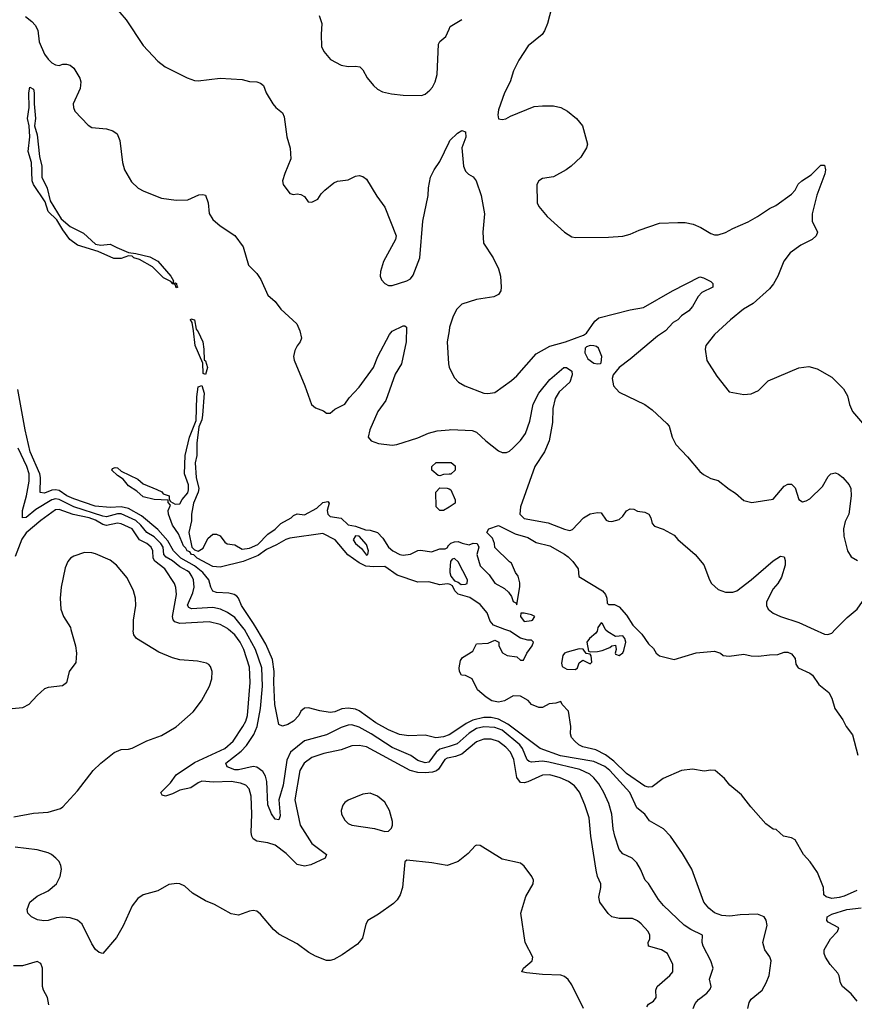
# Model space of a CAD drawing. Header units: inches. Extents: x 2001573 to 2220545, y 644482 to 846830.
# Tile 127 of 256: x 2097655 to 2102213, y 667952 to 673330. Entities that reach past the tile are written whole.
import ezdxf

# ---------------------------------------------------------------- set-up
doc = ezdxf.new("R2010")
doc.units = ezdxf.units.IN
doc.header["$MEASUREMENT"] = 0
for name, color, linetype in [('C0696', 7, 'Continuous'), ('C0697', 7, 'Continuous'), ('C1606', 7, 'Continuous'), ('C1607', 7, 'Continuous')]:
    doc.layers.add(name, color=color, linetype=linetype)

msp = doc.modelspace()

# ---------------------------------------------------------------- linework, layer by layer
at = {"layer": 'C0696', "color": 5}
for points, elevation in [([(2097934.6, 670000), (2097959.1, 669910), (2097965.5, 669870), (2097960.9, 669819.1), (2097925.3, 669770), (2097910, 669709), (2097888.1, 669691.9), (2097810, 669683), (2097790, 669674.7), (2097750, 669639.7), (2097705.7, 669590), (2097670, 669570.8), (2097613.7, 669566.3), (2097550, 669569.8), (2097510, 669586.6), (2097479.6, 669610), (2097471.5, 669631.5), (2097479.3, 669690), (2097477.1, 669730), (2097436.9, 669830), (2097411.3, 669910), (2097388.3, 669950), (2097380.6, 669990), (2097382.4, 670000)], 320), ([(2097623.7, 668976.3), (2097730, 668996.9), (2097810, 669002.2), (2097877.4, 669022.6), (2097890, 669030.3), (2097970, 669118.4), (2098056.9, 669230), (2098098.9, 669270), (2098171.8, 669328.2), (2098210, 669344.6), (2098250, 669345.7), (2098270, 669352), (2098350, 669391.5), (2098430, 669420.2), (2098510, 669468.3), (2098602.4, 669550), (2098648.6, 669610), (2098692.5, 669690), (2098704.2, 669730), (2098706.3, 669770), (2098697.2, 669797.2), (2098688.4, 669808.4), (2098675, 669815.1), (2098625.9, 669825.9), (2098530, 669833.5), (2098490, 669844.1), (2098415.8, 669875.9), (2098292.6, 669950), (2098278.7, 669970), (2098275.7, 669990), (2098275.9, 670000)], 320), ([(2100000, 669299.4), (2099990, 669297.6), (2099976.3, 669290), (2099942.9, 669237.1), (2099932.4, 669227.6), (2099910, 669220), (2099870, 669216.4), (2099830, 669218.3), (2099787.3, 669230), (2099550, 669358), (2099510, 669366.6), (2099470, 669364.3), (2099410, 669342.9), (2099317.1, 669322.9), (2099250, 669300.6), (2099209.3, 669270), (2099185.5, 669230), (2099157.9, 669070), (2099186.9, 668930), (2099250.1, 668830.1), (2099331.6, 668770), (2099324, 668750), (2099245.8, 668714.2), (2099210, 668706.4), (2099170, 668716.7), (2099110, 668776.9), (2099050, 668821.2), (2099010, 668835), (2098950, 668843.2), (2098930, 668855.4), (2098922.4, 668870), (2098919.6, 668890), (2098922.6, 668990), (2098919.5, 669090), (2098909.2, 669129.2), (2098889.7, 669150), (2098860.7, 669160.7), (2098810, 669168.6), (2098714.5, 669165.5), (2098650, 669170.3), (2098630, 669162.5), (2098590, 669134.3), (2098530, 669122.3), (2098490, 669102.6), (2098450.6, 669090), (2098434, 669094), (2098425.7, 669110), (2098478.6, 669161.4), (2098510, 669205.1), (2098610, 669273), (2098776.1, 669350), (2098820.7, 669390), (2098874.4, 669470), (2098890, 669499.7), (2098898.7, 669530), (2098914.1, 669710), (2098910, 669793.3), (2098879.9, 669890), (2098859.2, 669930), (2098830, 669970.4), (2098796, 670000)], 280), ([(2100000, 669361.1), (2099950, 669345.6), (2099929.7, 669330), (2099890, 669274.9), (2099870, 669271.5), (2099830, 669284), (2099790.7, 669310.7), (2099690, 669355.6), (2099575.2, 669430), (2099510, 669466.3), (2099470, 669478.3), (2099450, 669477.5), (2099410, 669464.1), (2099330, 669424.4), (2099210, 669392), (2099133.6, 669330), (2099114.2, 669285.9), (2099095, 669150), (2099071.3, 669070), (2099077.7, 668982.3), (2099070, 668959.6), (2099050, 668963.5), (2099030, 668992.4), (2099010, 669042.4), (2099005.4, 669170), (2098998.1, 669198.1), (2098983.1, 669223.1), (2098950, 669246.8), (2098930, 669250.4), (2098850, 669232.5), (2098830, 669232.2), (2098788.4, 669250), (2098781, 669270), (2098864.8, 669335.2), (2098893.4, 669366.6), (2098934.6, 669425.4), (2098952.9, 669470), (2098971.2, 669568.8), (2098980.7, 669690), (2098977.6, 669790), (2098943.9, 669890), (2098882.4, 670000)], 260), ([(2100000, 669425), (2099970, 669412.9), (2099927.6, 669407.6), (2099870, 669422), (2099781, 669419), (2099730, 669425.6), (2099670, 669451.5), (2099601, 669490), (2099510, 669555), (2099490, 669563.9), (2099450, 669570.6), (2099414.4, 669565.6), (2099376.3, 669550), (2099350, 669546.6), (2099294.5, 669554.5), (2099232, 669572), (2099210.7, 669569.3), (2099190, 669554), (2099178.8, 669530), (2099150, 669498), (2099118.8, 669481.2), (2099090, 669472.3), (2099070, 669481.2), (2099047.8, 669590), (2099042.5, 669710), (2099045.5, 669770), (2099035.8, 669835.8), (2098999.5, 669919.5), (2098952.3, 670000)], 240), ([(2100000, 668714.7), (2099990, 668711.2), (2099905.8, 668725.8), (2099770, 668739.5), (2099759.1, 668730), (2099746.7, 668590), (2099733, 668550), (2099716.5, 668523.5), (2099696.3, 668503.7), (2099615.4, 668444.6), (2099556.4, 668410), (2099545.3, 668390), (2099526.8, 668313.2), (2099500.1, 668279.9), (2099416.6, 668223.4), (2099370, 668196.8), (2099350, 668190.9), (2099330, 668190.9), (2099270, 668214.6), (2099234.7, 668234.6), (2099170, 668282.8), (2099070, 668335.9), (2099041.1, 668361.1), (2098970, 668444.2), (2098950, 668461.3), (2098930, 668464.7), (2098910, 668461.3), (2098850, 668439.5), (2098810, 668447), (2098718.2, 668498.2), (2098670, 668517.6), (2098598.9, 668558.9), (2098556.8, 668596.8), (2098530, 668609.7), (2098512.6, 668612.6), (2098470, 668606.4), (2098410, 668572.1), (2098330, 668550.9), (2098299.6, 668530), (2098270, 668489.6), (2098219.7, 668380.3), (2098183.2, 668316.8), (2098110, 668229.2), (2098090, 668235.1), (2098070, 668252.3), (2098050, 668282), (2097997.1, 668390), (2097970, 668412.4), (2097930, 668425.1), (2097887.9, 668427.9), (2097855.4, 668424.6), (2097810, 668409.8), (2097787.6, 668407.6), (2097752.9, 668412.9), (2097719.5, 668430), (2097699.5, 668450), (2097695.1, 668470), (2097711.2, 668510), (2097750, 668542.4), (2097810, 668571.5), (2097856.9, 668610), (2097876.4, 668650), (2097882.7, 668690), (2097879.2, 668710), (2097870, 668731.6), (2097853.3, 668750), (2097829.8, 668769.8), (2097810, 668779.7), (2097750, 668795.3), (2097631, 668811)], 320), ([(2097814.5, 667950), (2097807.8, 667990), (2097786, 668030), (2097779.7, 668050), (2097779.5, 668150), (2097770, 668175.3), (2097750, 668186), (2097670, 668162.2), (2097622, 668162)], 340)]:
    msp.add_lwpolyline(points, dxfattribs=dict(at, elevation=elevation))
at = {"layer": 'C0696', "color": 5, "elevation": 320}
msp.add_lwpolyline([(2099570, 669104.8), (2099530, 669100.3), (2099450, 669067.1), (2099430, 669054), (2099420.2, 669039.8), (2099411.2, 669010), (2099413, 668990), (2099430, 668958.8), (2099450, 668939.1), (2099470, 668930.2), (2099592.1, 668912.1), (2099650, 668895.8), (2099670, 668898), (2099686.3, 668913.7), (2099690.9, 668930), (2099690.8, 668950), (2099675.5, 669010), (2099650, 669056.4), (2099609.2, 669089.2)], close=True, dxfattribs=at)
at = {"layer": 'C0697', "color": 5}
for points, elevation in [([(2098167.2, 673410), (2098237.4, 673330), (2098328.9, 673190), (2098410, 673103.7), (2098450, 673072.9), (2098570, 673012.9), (2098610, 672997.8), (2098630, 672996.5), (2098750.3, 673010.3), (2098870, 673003), (2098910, 672993.4), (2098950.5, 672990.5), (2098970, 672982.8), (2098986, 672970), (2099002, 672930), (2099038.4, 672870), (2099054.9, 672850), (2099090, 672821.6), (2099099.9, 672799.9), (2099114.6, 672690), (2099132.1, 672627.9), (2099136.4, 672570), (2099102.4, 672490), (2099090.6, 672450), (2099094, 672430), (2099130, 672381), (2099150, 672374.8), (2099170, 672378.8), (2099190, 672376), (2099210, 672364.7), (2099230, 672336), (2099250, 672333.4), (2099282.7, 672350), (2099301.2, 672378.8), (2099321.6, 672398.4), (2099370, 672439.1), (2099390, 672447.7), (2099450, 672456.3), (2099490, 672474.8), (2099510, 672479.1), (2099530, 672474), (2099550, 672458.8), (2099606, 672366), (2099650, 672306), (2099710.7, 672150), (2099707.3, 672130), (2099642, 672010), (2099625.1, 671954.9), (2099624.4, 671930), (2099630.6, 671910), (2099648.8, 671888.8), (2099670, 671879.1), (2099690, 671879.1), (2099770, 671904.4), (2099790, 671915.5), (2099804.6, 671935.4), (2099839.7, 672030), (2099857, 672230), (2099886.6, 672370), (2099887.5, 672412.5), (2099898, 672470), (2099918, 672510), (2099950, 672556), (2100000, 672660.6)], 260), ([(2097686.9, 673346.9), (2097720.6, 673320.6), (2097739.6, 673299.6), (2097753.7, 673273.7), (2097762.4, 673210), (2097790, 673142.8), (2097810, 673114.8), (2097830, 673094.8), (2097850, 673082.8), (2097870, 673080.7), (2097890, 673086.8), (2097910, 673086.8), (2097930, 673081), (2097950, 673064.7), (2097983, 673010), (2097988.2, 672990), (2097984.7, 672955.3), (2097948, 672870), (2097948.2, 672850), (2097957.1, 672830), (2098030, 672754.9), (2098050, 672741.3), (2098130, 672734.9), (2098163.7, 672723.7), (2098186.9, 672706.9), (2098201.6, 672670), (2098216.4, 672550), (2098227.4, 672510), (2098265.1, 672445.1), (2098302.4, 672410), (2098332.8, 672392.8), (2098430, 672356), (2098510, 672343.6), (2098573.5, 672346.5), (2098633, 672373), (2098655.5, 672375.5), (2098670, 672371), (2098685.3, 672330), (2098690, 672272), (2098710, 672238), (2098750, 672204.7), (2098830.6, 672150.6), (2098874.8, 672090), (2098905.5, 671990), (2098950, 671944), (2098971.7, 671911.7), (2099010, 671824.7), (2099050, 671790.7), (2099081, 671750), (2099168.5, 671668.5), (2099186, 671630), (2099193.4, 671590), (2099187.7, 671570), (2099170, 671549.2), (2099157, 671523), (2099150.4, 671490), (2099153.7, 671470), (2099213.1, 671330), (2099248.4, 671228.4), (2099270, 671211), (2099314.4, 671194.4), (2099330, 671182), (2099350, 671181), (2099377.2, 671202.8), (2099430, 671230.6), (2099455.3, 671264.7), (2099510, 671323.7), (2099586.6, 671430), (2099610.7, 671490), (2099675.5, 671610), (2099690, 671629), (2099750, 671658.7), (2099758.7, 671658.7), (2099767.3, 671650), (2099765.8, 671570), (2099740.2, 671450), (2099705.5, 671394.5), (2099655.5, 671250), (2099611, 671190), (2099566.8, 671090), (2099559.1, 671050), (2099574.3, 671030), (2099615.6, 671015.6), (2099690, 671006.5), (2099714.7, 671010), (2099830, 671045.9), (2099887.5, 671072.5), (2099934.9, 671085.1), (2100000, 671090.9)], 240), ([(2099290, 673352.4), (2099305.2, 673310), (2099300.9, 673250), (2099303.5, 673183.5), (2099317, 673157), (2099352.9, 673112.9), (2099410, 673081.6), (2099450, 673074.4), (2099490, 673077.1), (2099513.5, 673073.5), (2099530, 673056), (2099553.3, 673013.3), (2099587.7, 672970), (2099610, 672950.6), (2099636.4, 672936.4), (2099685.1, 672925.1), (2099750, 672918), (2099850, 672916.5), (2099870, 672924.2), (2099895.3, 672944.7), (2099910, 672961.3), (2099923.8, 672990), (2099935.8, 673030), (2099943.3, 673196.7), (2099950, 673211), (2099982, 673238), (2100000, 673278.6)], 280), ([(2100000, 671631.6), (2099990.3, 671570.3), (2099996.3, 671450), (2100000, 671432.4)], 260), ([(2100000, 670247), (2099990, 670249.6), (2099950, 670243.5), (2099890, 670259.7), (2099830, 670258.2), (2099716.6, 670296.6), (2099650, 670342.7), (2099590, 670341.6), (2099546.1, 670346.1), (2099510, 670364.2), (2099447.8, 670407.8), (2099378.7, 670490), (2099310, 670523), (2099130, 670498.9), (2099108.3, 670491.7), (2099058.2, 670461.8), (2099003.2, 670436.8), (2098957.1, 670402.9), (2098876.4, 670370), (2098750, 670339.2), (2098710, 670344.3), (2098624.6, 670390), (2098606.5, 670406.5), (2098593.6, 670410), (2098583.7, 670423.7), (2098569.2, 670430), (2098563.4, 670443.4), (2098550, 670456.9), (2098521.6, 670521.6), (2098489.8, 670570), (2098467.3, 670630), (2098465.2, 670650), (2098478, 670678), (2098466, 670694), (2098466, 670706), (2098390, 670709.3), (2098330, 670724.2), (2098294.5, 670754.5), (2098250, 670784), (2098221.2, 670821.2), (2098190, 670841.2), (2098158, 670870), (2098162, 670878), (2098176.4, 670883.6), (2098190, 670882.8), (2098210, 670864.7), (2098301.1, 670821.1), (2098330, 670796), (2098404.5, 670764.5), (2098430.7, 670750.7), (2098439.6, 670739.6), (2098471.3, 670730), (2098472, 670712), (2098478, 670698), (2098504, 670684), (2098530, 670686), (2098542.7, 670710), (2098573.4, 670746.6), (2098577.8, 670762.2), (2098577.7, 670790), (2098556, 670850), (2098558.8, 670950), (2098582.7, 671050), (2098618.6, 671141.4), (2098623.1, 671270), (2098630, 671324.7), (2098650, 671331.3), (2098661.8, 671290), (2098653.2, 671170), (2098650, 671144), (2098633.5, 671106.5), (2098622.3, 671017.7), (2098622.3, 670950), (2098613.7, 670910), (2098619.6, 670830), (2098633.4, 670770), (2098630.2, 670749.8), (2098604.6, 670690), (2098594.4, 670630), (2098593.5, 670593.5), (2098578.9, 670530), (2098596, 670450), (2098610, 670434.9), (2098630, 670427.4), (2098657.2, 670442.9), (2098683.5, 670496.5), (2098710, 670520.3), (2098730, 670520.3), (2098750, 670510.4), (2098775.8, 670475.8), (2098788.2, 670468.2), (2098830, 670461.7), (2098870, 670437.6), (2098910, 670443.2), (2098955.8, 670464.2), (2099010, 670520.8), (2099050, 670547.4), (2099081.1, 670578.9), (2099137.2, 670610), (2099150, 670622.8), (2099170, 670631.3), (2099210, 670626), (2099277.5, 670662.5), (2099310, 670693), (2099338, 670698), (2099344.7, 670690), (2099334, 670650), (2099337.3, 670630), (2099350, 670617.3), (2099410, 670606.7), (2099450, 670570.3), (2099490, 670564.4), (2099543.1, 670543.1), (2099570, 670541.3), (2099610, 670528.6), (2099639.1, 670499.1), (2099670, 670448.6), (2099693.4, 670430), (2099731.3, 670410), (2099750, 670405.7), (2099789.4, 670410.6), (2099829.3, 670430.7), (2099846.3, 670433.7), (2099904.5, 670424.5), (2099950, 670440.7), (2099979.3, 670440.7), (2099990, 670444.7), (2099998.6, 670461.4), (2100000, 670462.6)], 220), ([(2098952.3, 670000), (2098932.9, 670032.9), (2098866.4, 670130), (2098850.6, 670170.6), (2098841.1, 670181.1), (2098826.6, 670190), (2098797.8, 670197.8), (2098730, 670201.8), (2098709.5, 670209.5), (2098698.7, 670230), (2098687.7, 670270), (2098654.5, 670310), (2098610, 670347.3), (2098534.4, 670390), (2098495.2, 670430), (2098464, 670484), (2098410, 670545.8), (2098319.8, 670619.8), (2098250, 670660.3), (2098210, 670670), (2098150, 670665.3), (2098067.4, 670672.6), (2097950, 670712.7), (2097913.2, 670730), (2097870, 670757.9), (2097850, 670762.7), (2097830, 670760.8), (2097790, 670743.7), (2097767, 670747), (2097769.3, 670830), (2097764.8, 670850), (2097712.1, 670970), (2097685.1, 671090), (2097645.2, 671310)], 240), ([(2098882.4, 670000), (2098881.6, 670001.5), (2098830, 670064.9), (2098790, 670092.8), (2098751.3, 670111.3), (2098710, 670120.4), (2098592.8, 670112.8), (2098579.1, 670119.1), (2098572.2, 670132.2), (2098600.5, 670199.5), (2098608.2, 670230), (2098604.2, 670270), (2098596.1, 670290), (2098582.7, 670310), (2098570, 670319.7), (2098530, 670341.1), (2098490, 670374.9), (2098454.3, 670394.3), (2098442.7, 670410), (2098438.8, 670450), (2098426.2, 670470), (2098390, 670506.2), (2098349.6, 670529.6), (2098317, 670570), (2098290, 670594.7), (2098210, 670631.3), (2098189.3, 670630.7), (2098130, 670615.5), (2098110, 670618.7), (2097950, 670669.7), (2097870, 670709), (2097850, 670712.7), (2097830, 670708.3), (2097744.2, 670655.8), (2097690, 670611.3), (2097669.9, 670609.9), (2097671.4, 670650), (2097693, 670730), (2097706.4, 670810), (2097707, 670850), (2097694, 670890), (2097646, 670990)], 260), ([(2100000, 670847.5), (2099970, 670846), (2099950, 670838), (2099940.4, 670840.4), (2099906, 670870), (2099906, 670890), (2099928.9, 670911.2), (2100000, 670911.5)], 220), ([(2100000, 670668), (2099970, 670648.7), (2099949.1, 670649.1), (2099929, 670670), (2099928, 670750), (2099950, 670774), (2099990, 670772), (2100000, 670767)], 220), ([(2098796, 670000), (2098790, 670005.3), (2098750, 670027.2), (2098690, 670041.9), (2098530, 670031.5), (2098502, 670042), (2098493.2, 670053.1), (2098489.5, 670070), (2098512.3, 670190), (2098508.5, 670228.5), (2098500.2, 670250), (2098448.7, 670330), (2098393.5, 670373.5), (2098384.9, 670390), (2098382.1, 670430), (2098372.9, 670450), (2098350, 670468.7), (2098309.9, 670490), (2098269.3, 670550), (2098210, 670577.1), (2098190, 670580.3), (2098130, 670567.5), (2098110, 670572.9), (2098070, 670596.3), (2098035.2, 670610), (2097946.9, 670626.9), (2097870, 670654.1), (2097850, 670652.7), (2097770, 670595.5), (2097690, 670527.7), (2097666.8, 670493.2), (2097630, 670397.7)], 280), ([(2098275.9, 670000), (2098277.4, 670050), (2098289.9, 670129.8), (2098287.4, 670170), (2098277.1, 670210), (2098242.2, 670282.2), (2098184.8, 670350), (2098150, 670378.2), (2098070, 670413.3), (2098050, 670418.9), (2098010, 670419.8), (2097950, 670399.3), (2097931.8, 670388.2), (2097917.3, 670370), (2097904.3, 670335.7), (2097881.8, 670230), (2097876.3, 670170), (2097880.2, 670110), (2097893.8, 670070), (2097931.8, 670010), (2097934.6, 670000)], 320)]:
    msp.add_lwpolyline(points, dxfattribs=dict(at, elevation=elevation))
at = {"layer": 'C0697', "color": 5, "elevation": 220}
for points in [[(2098098.9, 672098.8), (2098150, 672104.9), (2098185.2, 672085.2), (2098250, 672059.1), (2098290, 672054), (2098365.8, 672034.2), (2098410, 672011.3), (2098481.5, 671930), (2098495.2, 671904.8), (2098490.9, 671890.9), (2098506.3, 671893.7), (2098512.2, 671890), (2098513.4, 671873.4), (2098518, 671870), (2098510, 671865.2), (2098504.7, 671884.7), (2098491.6, 671888.4), (2098480.2, 671900.2), (2098440, 671920), (2098380.6, 671980.6), (2098310, 672020.9), (2098279, 672030), (2098270, 672039), (2098250, 672040.9), (2098210, 672026), (2098170, 672026.2), (2098083.5, 672063.5), (2097970, 672098), (2097929.9, 672129.9), (2097890, 672183), (2097857.2, 672237.2), (2097810, 672282.9), (2097794.7, 672334.7), (2097731.2, 672430), (2097723.5, 672450), (2097720.5, 672550), (2097701.5, 672610), (2097709.8, 672690), (2097706.4, 672750), (2097698.7, 672790), (2097706.6, 672850), (2097705.1, 672930), (2097710, 672961), (2097730, 672950.7), (2097734.7, 672930), (2097734, 672870), (2097741.5, 672790), (2097736.4, 672750), (2097750, 672702), (2097762.8, 672582.8), (2097776.1, 672530), (2097776.9, 672470), (2097804.6, 672410), (2097820.9, 672340.9), (2097882, 672242), (2097930, 672200.4), (2098004.4, 672164.4), (2098070, 672104.4)], [(2098670, 671392.7), (2098658, 671398), (2098654.6, 671454.6), (2098613.7, 671550), (2098604.2, 671630), (2098596.5, 671676.5), (2098587.8, 671690), (2098590, 671696), (2098610, 671690.4), (2098619.1, 671639.1), (2098630, 671626), (2098654.6, 671570), (2098661.1, 671530), (2098662, 671470), (2098670, 671466.8), (2098681.3, 671430)], [(2099490, 670512), (2099476.3, 670490), (2099488.4, 670470), (2099522.6, 670442.6), (2099550, 670405.5), (2099557.2, 670410), (2099559.5, 670430), (2099550, 670464), (2099510, 670509.2)]]:
    msp.add_lwpolyline(points, close=True, dxfattribs=at)
at = {"layer": 'C1606', "color": 5}
for points, elevation in [([(2102226.4, 668573.6), (2102157.7, 668542.3), (2102130, 668535), (2102090.8, 668530.8), (2102059.7, 668539.7), (2102046.6, 668550), (2102045.6, 668590), (2102012.4, 668672.4), (2101971.6, 668730), (2101935.9, 668770), (2101891, 668851), (2101870, 668862.4), (2101826, 668870), (2101786.6, 668906.6), (2101770, 668909.5), (2101730, 668938.4), (2101648.7, 669030), (2101597.1, 669097.1), (2101532.7, 669150), (2101504.8, 669184.8), (2101454, 669230), (2101430, 669231.8), (2101393.4, 669226.6), (2101330, 669237.2), (2101270, 669229.7), (2101170, 669185.8), (2101110, 669140.8), (2101090, 669138.6), (2101070, 669143.5), (2100970, 669213.6), (2100899.8, 669279.8), (2100855, 669315), (2100801.5, 669341.5), (2100730, 669359.5), (2100708.3, 669370), (2100687.6, 669390), (2100669.6, 669410), (2100663.6, 669430), (2100664.5, 669470), (2100653.2, 669553.2), (2100618, 669590), (2100610, 669606), (2100583.6, 669596.4), (2100546.8, 669593.2), (2100510, 669574), (2100490, 669573.2), (2100450, 669589.3), (2100431.9, 669611.9), (2100390, 669635.3), (2100350, 669638), (2100302, 669610), (2100270, 669602.9), (2100234, 669610), (2100202.7, 669630), (2100155.3, 669670), (2100126, 669730), (2100090, 669748), (2100068, 669750), (2100058, 669770), (2100055.3, 669790), (2100062, 669830), (2100073.6, 669846.4), (2100130, 669882), (2100150, 669922), (2100214.6, 669925.4), (2100250, 669942), (2100272, 669930), (2100272, 669910), (2100291.6, 669871.6), (2100318, 669858), (2100370.7, 669850.7), (2100390, 669832), (2100407.3, 669832.7), (2100424, 669870), (2100454, 669910), (2100462, 669930), (2100450, 669942), (2100430, 669940.9), (2100390, 669952.8), (2100332.3, 669990), (2100305.5, 670000)], 220), ([(2100810.1, 670000), (2100808.2, 669990), (2100801.1, 669978.9), (2100767, 669950), (2100752.2, 669930), (2100762, 669882), (2100770, 669878), (2100810, 669879), (2100835.5, 669884.5), (2100878.4, 669901.6), (2100890, 669911), (2100910, 669914), (2100912, 669890), (2100906.8, 669870), (2100910, 669864.7), (2100930, 669858), (2100950, 669872), (2100955.5, 669884.5), (2100965.2, 669930), (2100959.3, 669950), (2100950, 669964), (2100910, 669962), (2100866.8, 669986.8), (2100856.5, 669996.5), (2100854.6, 670000)], 220), ([(2101027.2, 670000), (2101053.6, 669973.7), (2101090, 669921.6), (2101116.4, 669896.4), (2101130.5, 669870.5), (2101150, 669854.8), (2101230, 669836.3), (2101350, 669872.7), (2101450, 669880.7), (2101482, 669870), (2101498, 669858), (2101530, 669854), (2101610, 669864.9), (2101650, 669855.5), (2101690, 669853), (2101750, 669862), (2101796.5, 669863.5), (2101830, 669876), (2101850, 669874.8), (2101870, 669866), (2101890, 669842), (2101894.8, 669810), (2101906, 669790), (2101970, 669761), (2101984.7, 669750), (2102019.8, 669699.8), (2102074.9, 669654.9), (2102090, 669624.7), (2102107.6, 669567.6), (2102150, 669506.8), (2102169, 669469), (2102203.4, 669423.4), (2102232.6, 669312.6)], 220), ([(2101993.8, 670000), (2102050, 669974.3), (2102068.1, 669971.9), (2102090, 669980.2), (2102109.7, 670000)], 240), ([(2101631.7, 667930), (2101638.4, 667961.6), (2101650, 667979.6), (2101710, 668030.4), (2101732.6, 668070), (2101747.6, 668110), (2101759.3, 668190), (2101752.1, 668212.1), (2101724, 668250), (2101714, 668290), (2101736.6, 668383.4), (2101732.6, 668412.6), (2101720.9, 668430), (2101684.6, 668444.6), (2101590, 668441.2), (2101533.9, 668433.9), (2101490, 668437.4), (2101450, 668451.4), (2101418.2, 668478.2), (2101392.3, 668510), (2101325.6, 668690), (2101275.9, 668776), (2101209.8, 668870), (2101170.5, 668910.5), (2101094.7, 668954.7), (2101069.6, 668990), (2101025, 669025), (2100986.8, 669110), (2100878.5, 669230), (2100850, 669250.6), (2100790, 669277.7), (2100609.6, 669309.6), (2100498, 669350), (2100321.7, 669481.7), (2100270, 669509), (2100230, 669518.1), (2100190, 669518.6), (2100130, 669503.5), (2100094.4, 669485.6), (2100010, 669429), (2100000, 669425)], 240), ([(2101332.7, 667930), (2101343.6, 667956.4), (2101361.7, 667978.3), (2101407.1, 668012.9), (2101425.9, 668034.1), (2101431.3, 668050), (2101422, 668090), (2101442.8, 668150), (2101429.8, 668190), (2101387.9, 668270), (2101382.8, 668290), (2101384, 668330), (2101321, 668361), (2101284.9, 668384.9), (2101171.9, 668491.9), (2101144.8, 668524.8), (2101090, 668611.6), (2101070.9, 668630.9), (2101045.8, 668690), (2101025, 668725), (2101000.5, 668750), (2100950, 668774.5), (2100930, 668798.3), (2100904.7, 668870), (2100896.1, 668910), (2100888.7, 668990), (2100872.5, 669050), (2100845.4, 669110), (2100817.4, 669157.4), (2100791.3, 669190), (2100768.6, 669208.6), (2100714.1, 669234.1), (2100544.7, 669275.3), (2100510, 669280.6), (2100450, 669274.6), (2100438.5, 669278.5), (2100427.2, 669287.2), (2100400.9, 669350), (2100386.3, 669370), (2100290, 669449.3), (2100250, 669464.9), (2100190, 669467.7), (2100150, 669459.2), (2100110, 669432.9), (2100044.9, 669375.1), (2100000, 669361.1)], 260), ([(2101080.8, 667939.2), (2101090, 667952.9), (2101116.2, 667970), (2101130.8, 667989.2), (2101128.5, 668030), (2101136, 668050), (2101206.6, 668110), (2101222.7, 668130), (2101221.5, 668170), (2101193.5, 668230), (2101160.5, 668250), (2101089.6, 668270), (2101087.2, 668290), (2101095.9, 668310), (2101097.5, 668330), (2101087.2, 668350), (2101050, 668392), (2101030, 668407.7), (2101001.5, 668421.5), (2100930, 668421.7), (2100889.9, 668429.9), (2100869.1, 668449.1), (2100824, 668510), (2100817.5, 668537.5), (2100829.8, 668590), (2100828.7, 668610), (2100811.2, 668651.2), (2100804.1, 668684.1), (2100774.2, 668870), (2100766, 668970), (2100741.9, 669041.9), (2100711.7, 669111.7), (2100685.8, 669145.8), (2100651.8, 669170), (2100607.1, 669190), (2100550, 669204.9), (2100510, 669204.4), (2100430, 669167.8), (2100410, 669161.8), (2100390, 669164.2), (2100370.9, 669190.9), (2100354.2, 669290), (2100336.1, 669330), (2100310, 669356.7), (2100270, 669387.7), (2100230, 669400.6), (2100190, 669400.6), (2100150, 669385.9), (2100070, 669318.8), (2100034.4, 669305.6), (2100000, 669299.4)], 280), ([(2100733.5, 667930), (2100670, 668059.5), (2100650, 668087.6), (2100630, 668104), (2100610, 668111.5), (2100510, 668115.2), (2100423.4, 668123.4), (2100398.4, 668130), (2100407.2, 668150), (2100453.3, 668190), (2100457.6, 668210), (2100416.5, 668290), (2100392.9, 668450), (2100419.3, 668540.7), (2100459.1, 668610), (2100460.5, 668630), (2100453, 668650), (2100410, 668707), (2100390, 668722.4), (2100290, 668744.7), (2100170, 668819.6), (2100150, 668822), (2100142.9, 668817.1), (2100104.2, 668775.8), (2100050, 668732.6), (2100000, 668714.7)], 320), ([(2102229.1, 667969.1), (2102195.3, 668010), (2102149.4, 668050), (2102138, 668070), (2102130, 668108), (2102122.5, 668122.5), (2102082, 668170), (2102055.3, 668210), (2102049.2, 668230), (2102049.3, 668249.3), (2102083.7, 668310), (2102121.2, 668350), (2102128.7, 668370), (2102070, 668401.2), (2102063.7, 668410), (2102065.6, 668430), (2102090, 668444.2), (2102173.2, 668470), (2102250, 668479.2)], 220)]:
    msp.add_lwpolyline(points, dxfattribs=dict(at, elevation=elevation))
at = {"layer": 'C1606', "color": 5, "elevation": 220}
msp.add_lwpolyline([(2100710, 669893.3), (2100645.1, 669874.9), (2100630.5, 669869.5), (2100622, 669858), (2100614.8, 669814.8), (2100618, 669798), (2100643.4, 669783.4), (2100690, 669781), (2100702, 669790), (2100710, 669818), (2100730, 669831.3), (2100770, 669812), (2100779, 669821), (2100775.9, 669855.9), (2100770, 669864), (2100749.2, 669869.2), (2100732.9, 669892.9)], close=True, dxfattribs=at)
at = {"layer": 'C1607', "color": 5}
for points, elevation in [([(2100568.3, 673428.3), (2100537.4, 673310), (2100521.7, 673270), (2100508.7, 673250), (2100432.3, 673187.7), (2100382, 673110), (2100352.6, 673050), (2100333.8, 672990), (2100302.2, 672930), (2100270, 672837.2), (2100266, 672810), (2100270, 672788), (2100290, 672784.9), (2100310, 672788.8), (2100336, 672804), (2100464.5, 672855.5), (2100510, 672860.3), (2100570, 672859.5), (2100610, 672850.3), (2100647.7, 672830), (2100696.3, 672790), (2100728, 672750), (2100755.5, 672650), (2100750.5, 672630), (2100720.6, 672579.4), (2100667.3, 672530), (2100638.8, 672510), (2100570, 672472), (2100510, 672463.7), (2100490.8, 672450), (2100479.1, 672430), (2100481, 672330), (2100491, 672310), (2100536.1, 672256.1), (2100630.7, 672170), (2100670, 672144.9), (2100690, 672140.7), (2100870, 672141.6), (2100950, 672148.2), (2100990, 672158), (2101038.8, 672181.2), (2101150, 672218.3), (2101250, 672222.9), (2101290, 672221.7), (2101333.8, 672213.8), (2101375.9, 672195.9), (2101430, 672162.4), (2101450, 672155.8), (2101470, 672155.8), (2101510, 672167.1), (2101549.6, 672190), (2101634.3, 672225.7), (2101685.4, 672254.6), (2101750, 672299.3), (2101785.1, 672314.9), (2101870, 672377), (2101890, 672399.3), (2101907.4, 672432.6), (2101926, 672450), (2101977.9, 672482.1), (2102030, 672536), (2102050, 672535.5), (2102056.1, 672510), (2102052.5, 672487.5), (2102009, 672371), (2101982.4, 672270), (2101982.4, 672230), (2102012.4, 672170), (2102004.9, 672150), (2101983.7, 672130), (2101920.5, 672099.5), (2101862.9, 672057.1), (2101828.5, 672011.5), (2101795.5, 671930), (2101772, 671888), (2101750, 671860.9), (2101660.2, 671779.8), (2101608.9, 671750), (2101537, 671690), (2101450.4, 671610), (2101402, 671550), (2101399.1, 671530), (2101408.1, 671468.1), (2101463.4, 671383.4), (2101530, 671297.3), (2101610, 671282.8), (2101650, 671287.3), (2101690, 671304), (2101743, 671357), (2101910, 671428), (2101964.8, 671435.2), (2102010, 671423), (2102090, 671378), (2102153.5, 671313.5), (2102175.4, 671275.4), (2102187.6, 671227.6), (2102203.6, 671190), (2102280.5, 671100.5)], 280), ([(2100000, 673278.6), (2100006.6, 673293.4), (2100070, 673330.8)], 280), ([(2100000, 672660.6), (2100004.5, 672670), (2100045.6, 672710), (2100070, 672725.3), (2100090, 672718), (2100091.6, 672688.4), (2100070.3, 672630), (2100079.6, 672530), (2100090, 672502), (2100106.3, 672486.3), (2100131.7, 672471.7), (2100148.4, 672450), (2100175.6, 672370), (2100194.4, 672270), (2100184.4, 672170), (2100188.9, 672110), (2100240.4, 672030), (2100270.4, 671970), (2100281.6, 671930), (2100285.5, 671870), (2100283, 671850), (2100270.6, 671830), (2100244.2, 671815.8), (2100150, 671801.2), (2100070, 671776.8), (2100041.8, 671750), (2100022.3, 671710), (2100002.9, 671650), (2100000, 671631.6)], 260), ([(2100000, 671432.4), (2100000.5, 671430), (2100030, 671374.8), (2100051, 671350), (2100086, 671330), (2100190, 671290.8), (2100211.9, 671288.1), (2100250, 671294.8), (2100341.3, 671358.7), (2100370, 671384.4), (2100475.1, 671504.9), (2100550, 671547.8), (2100636, 671570), (2100733.7, 671606.3), (2100750, 671617.6), (2100796.6, 671683.4), (2100818.2, 671701.8), (2100990, 671744.8), (2101062.1, 671757.9), (2101220.7, 671850), (2101370, 671926), (2101390, 671921), (2101430, 671901), (2101441, 671890), (2101441, 671870), (2101380.3, 671839.7), (2101361.5, 671818.5), (2101330, 671763.5), (2101310, 671740.4), (2101270, 671712.6), (2101249.4, 671690.6), (2101224.3, 671675.7), (2101182.3, 671630), (2101138.5, 671601.5), (2100990, 671475.3), (2100930, 671431), (2100895.5, 671390), (2100890.6, 671370), (2100899.1, 671330), (2100930, 671296.3), (2101070, 671228.2), (2101110, 671198.4), (2101190, 671125.5), (2101202.4, 671110), (2101219.5, 671050), (2101238.4, 671010), (2101302.7, 670942.8), (2101370, 670863), (2101390, 670846.4), (2101430, 670824.9), (2101470, 670813.7), (2101530, 670765.5), (2101564.9, 670744.9), (2101610, 670704.9), (2101652.8, 670692.8), (2101770, 670710.6), (2101830, 670782), (2101850, 670794), (2101870, 670794), (2101890, 670774), (2101911, 670710), (2101930, 670697.3), (2101950, 670701.6), (2101970, 670712.4), (2102039.5, 670780.5), (2102070, 670834.4), (2102085.6, 670850), (2102110, 670855.3), (2102127.9, 670847.9), (2102150.2, 670830.2), (2102185.5, 670790), (2102194.9, 670770), (2102195.8, 670730), (2102183.1, 670630), (2102164.2, 670590), (2102154.6, 670550), (2102157, 670510), (2102176.4, 670430), (2102196.7, 670396.7), (2102230, 670376.4)], 260), ([(2100000, 671090.9), (2100010, 671091.8), (2100126.9, 671086.9), (2100150, 671077.2), (2100200.5, 671030), (2100270, 670975.3), (2100290, 670965.4), (2100313.9, 670966.1), (2100330, 670973.2), (2100349, 670990), (2100390, 671031.2), (2100417.8, 671070), (2100441.9, 671138.1), (2100459.4, 671230), (2100490, 671291.2), (2100550, 671365.8), (2100627.8, 671430), (2100642, 671430), (2100671, 671410), (2100673, 671390), (2100660.3, 671350), (2100601.5, 671298.5), (2100579.4, 671260.6), (2100567.1, 671207.1), (2100564.6, 671130), (2100547.5, 671030), (2100520.8, 670970), (2100467.7, 670890), (2100389.5, 670670), (2100386.2, 670630), (2100410, 670605.1), (2100541.4, 670581.4), (2100630, 670547.1), (2100659.6, 670540.4), (2100675.1, 670544.9), (2100734, 670610), (2100770, 670630.7), (2100810, 670639.1), (2100830, 670637.3), (2100857.5, 670597.5), (2100870, 670590.6), (2100890, 670588.6), (2100930, 670600.4), (2100950, 670619.1), (2100970, 670647.3), (2100990, 670658), (2101010, 670657.1), (2101030, 670646.7), (2101070, 670640.3), (2101090.5, 670630), (2101102.4, 670610), (2101110, 670578), (2101123, 670563), (2101170, 670546.8), (2101230, 670514), (2101250, 670490.8), (2101344.9, 670410), (2101392.4, 670352.4), (2101422.4, 670270), (2101434, 670250), (2101470, 670218.2), (2101510, 670203.2), (2101550, 670202.6), (2101570.9, 670210), (2101650.8, 670270), (2101770, 670375.3), (2101810, 670399.5), (2101830, 670397.3), (2101835.9, 670375.9), (2101835, 670350), (2101815.4, 670284.6), (2101796.1, 670250), (2101770, 670221.2), (2101733, 670150), (2101732.9, 670130), (2101743.5, 670110), (2101770, 670089.5), (2101810.3, 670070), (2101910, 670038.3), (2101993.8, 670000)], 240), ([(2100000, 670911.5), (2100011.6, 670911.6), (2100032.7, 670892.7), (2100034, 670870), (2100010, 670848), (2100000, 670847.5)], 220), ([(2100000, 670767), (2100010, 670762), (2100032.7, 670707.3), (2100034, 670690), (2100000, 670668)], 220), ([(2100000, 670462.6), (2100009.3, 670470.7), (2100030, 670478.8), (2100050, 670481), (2100070.9, 670470.9), (2100110, 670462.8), (2100131, 670471), (2100154, 670470), (2100162, 670450), (2100151.1, 670408.8), (2100170, 670347.7), (2100218.5, 670298.5), (2100250, 670252.9), (2100303.6, 670223.6), (2100324, 670204), (2100340.5, 670180.5), (2100350, 670152), (2100364.7, 670144.7), (2100370, 670134), (2100386, 670234), (2100386, 670254), (2100377, 670290), (2100362.7, 670310), (2100342, 670362), (2100330, 670368.7), (2100250, 670448), (2100248.4, 670468.4), (2100238, 670498), (2100206, 670530), (2100218, 670550), (2100270, 670566.8), (2100361.7, 670521.7), (2100430, 670501.6), (2100475.1, 670475.1), (2100550, 670455.8), (2100630, 670411.3), (2100650, 670395.6), (2100677, 670370), (2100704.9, 670330), (2100708.3, 670288.3), (2100838.3, 670210), (2100854.3, 670190), (2100861.3, 670170), (2100863.4, 670143.4), (2100870, 670136), (2100904.4, 670135.6), (2100930, 670123), (2100970, 670077.8), (2101003.6, 670023.6), (2101027.2, 670000)], 220), ([(2102109.7, 670000), (2102174.7, 670065.3), (2102228.7, 670110), (2102271.5, 670170), (2102341.7, 670238.3), (2102410, 670320.8), (2102441.4, 670350), (2102470, 670361.5), (2102531.8, 670371.8), (2102650, 670380.3), (2102670, 670374.8), (2102672.2, 670370), (2102664.2, 670350), (2102650, 670328.8), (2102630, 670321.8), (2102570, 670327.4), (2102550, 670323.9), (2102497.5, 670302.5), (2102474.2, 670285.8), (2102458.3, 670250), (2102455.5, 670190), (2102437.1, 670122.9), (2102388.6, 670050), (2102342.9, 670000)], 240), ([(2100305.5, 670000), (2100243.3, 670023.3), (2100224.4, 670044.4), (2100207.6, 670090), (2100170, 670136.3), (2100114, 670174), (2100050, 670191.8), (2100031.8, 670210), (2100018.4, 670238.4), (2100005.6, 670245.6), (2100000, 670247)], 220), ([(2100854.6, 670000), (2100838, 670030), (2100830, 670035.3), (2100812, 670010), (2100810.1, 670000)], 220)]:
    msp.add_lwpolyline(points, dxfattribs=dict(at, elevation=elevation))
for points, elevation in [([(2100770, 671550), (2100750, 671544.3), (2100743.5, 671536.5), (2100741.8, 671510), (2100757.4, 671477.4), (2100790, 671455), (2100810, 671451.3), (2100827.8, 671452.2), (2100830, 671456.1), (2100835.2, 671490), (2100816.6, 671536.6), (2100805.3, 671545.3), (2100790, 671549.1)], 260), ([(2100030, 670387), (2100016.8, 670383.2), (2100008.9, 670371.2), (2100004.4, 670324.4), (2100003.8, 670310), (2100010, 670291.3), (2100030, 670264.7), (2100050, 670258.8), (2100065.8, 670245.9), (2100090, 670246.7), (2100099, 670250), (2100100.9, 670270), (2100050, 670369.2)], 220), ([(2100411, 670089), (2100391.6, 670088.4), (2100390.8, 670070), (2100410, 670042.4), (2100450, 670048.7), (2100455.3, 670050), (2100468.7, 670070), (2100450, 670079.3)], 220)]:
    msp.add_lwpolyline(points, close=True, dxfattribs=dict(at, elevation=elevation))

doc.saveas('drawing.dxf')
